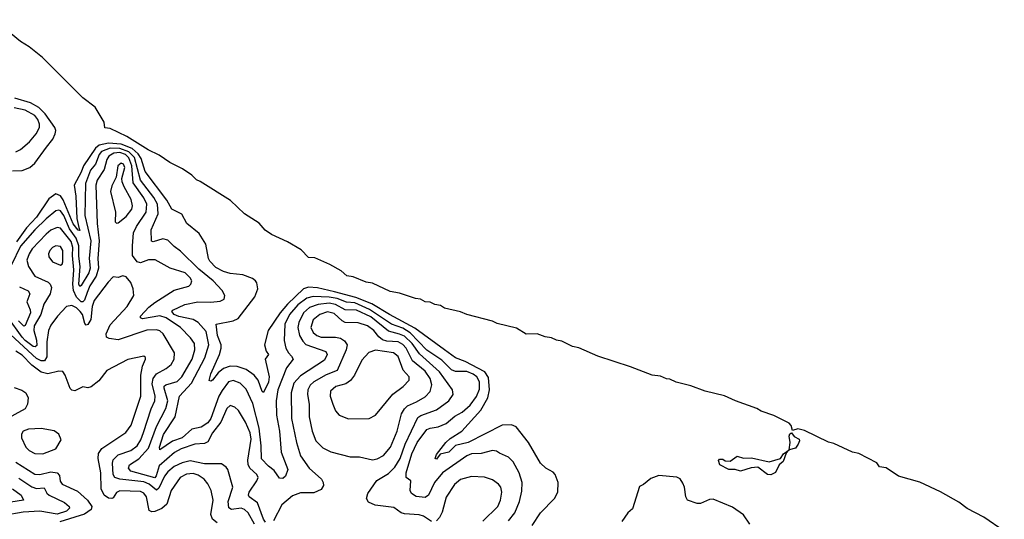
# Model space of a CAD drawing. Extents: x 1493970 to 1595317, y 729910 to 844791.
# Tile 98 of 256: x 1581180 to 1587335, y 774524 to 777649. Entities that reach past the tile are written whole.
import ezdxf

# ---------------------------------------------------------------- set-up
doc = ezdxf.new("R2010")
doc.units = 0

msp = doc.modelspace()

# ---------------------------------------------------------------- linework, layer by layer
at = {"layer": '0CON10XD'}
for points in [[(1587335, 774450.3), (1587207, 774537), (1587102.2, 774592.2), (1587050.8, 774630.7), (1586936.4, 774696.4), (1586806.6, 774756.6), (1586674, 774795), (1586596.6, 774846.6), (1586555, 774852.7), (1586538.5, 774878.5), (1586426.2, 774936.2), (1586385, 774944.9), (1586269.3, 774999.3), (1586235, 775006.9), (1586085, 775080.3), (1586045, 775090.8), (1586010.3, 775080.3), (1586002, 775112), (1585990.5, 775125), (1585895, 775173.8), (1585815, 775201), (1585787.9, 775217.9), (1585655, 775264.8), (1585585, 775297), (1585465, 775324.9), (1585375, 775359.9), (1585283.1, 775383.1), (1585245, 775401.6), (1585223.3, 775403.3), (1585185, 775420.7), (1585133.8, 775425), (1584997.7, 775477.7), (1584793.1, 775545), (1584675, 775597.3), (1584635, 775604.4), (1584568.7, 775638.7), (1584535, 775645.4), (1584505, 775660), (1584465, 775665.2), (1584415, 775684.3), (1584345, 775681.5), (1584285, 775719.9), (1584165, 775749.6), (1584135, 775763), (1583975, 775805.4), (1583935, 775822.4), (1583835.5, 775845), (1583810.9, 775860.9), (1583775, 775867.2), (1583745, 775882.3), (1583715, 775885.4), (1583685, 775901.8), (1583653.7, 775906.3), (1583555, 775939.3), (1583495, 775948.8), (1583385, 776000.8), (1583345, 776007.1), (1583265, 776041.3), (1583225, 776047.7), (1583188.5, 776078.5), (1583118.7, 776118.7), (1583025, 776160), (1582985, 776162.4), (1582939, 776209), (1582855, 776259.4), (1582755, 776305.8), (1582713.6, 776333.6), (1582677.5, 776377.5), (1582585, 776434.2), (1582497.9, 776517.9), (1582307.5, 776637.5), (1582285, 776647.5), (1582256.2, 776676.2), (1582196.8, 776716.8), (1582118.8, 776755), (1582051.8, 776801.8), (1581982.6, 776835), (1581848.8, 776918.8), (1581745, 776968.3), (1581712.7, 776972.7), (1581708.9, 777008.9), (1581651.7, 777101.7), (1581575, 777159.4), (1581322, 777412), (1581238.5, 777478.5), (1581185, 777512.2), (1581019, 777649)], [(1581135.2, 776704.8), (1581195, 776705.9), (1581243.3, 776725), (1581275, 776751.1), (1581348.3, 776851.7), (1581387.9, 776902.1), (1581402.5, 776935), (1581406.2, 776955), (1581400.3, 776975), (1581339.3, 777059.3), (1581299.7, 777099.7), (1581248.5, 777128.5), (1581148.9, 777158.9)], [(1581155, 776823.5), (1581185, 776837.5), (1581241.1, 776885), (1581282, 776935), (1581304.2, 776975), (1581303.5, 776995), (1581293, 777025), (1581275, 777048.9), (1581215, 777083.6), (1581145, 777097.9)], [(1584236, 774514), (1584275.6, 774564.4), (1584304.6, 774635), (1584318.5, 774701.5), (1584320.4, 774755), (1584302.7, 774815), (1584265, 774884.3), (1584235, 774912.9), (1584179.1, 774939.1), (1584160.9, 774950.9), (1584135, 774954.4), (1584065, 774936.8), (1584005, 774933.5), (1583975, 774921.8), (1583822.9, 774815), (1583773.1, 774755), (1583735.2, 774674.8), (1583715, 774661), (1583658.1, 774668.1), (1583629.6, 774685), (1583621.5, 774705), (1583625.7, 774765), (1583596.3, 774786.3), (1583596.5, 774815), (1583631.1, 774935), (1583665, 775005.3), (1583725, 775085.3), (1583745, 775094.7), (1583795, 775103.1), (1583845, 775124.1), (1583900.9, 775169.1), (1583945, 775194.2), (1583995, 775238.6), (1584035, 775292.5), (1584055, 775338.1), (1584054.5, 775385), (1584037.8, 775415), (1584015, 775431.9), (1583975, 775448.5), (1583905, 775449.8), (1583878.6, 775458.6), (1583819.2, 775519.2), (1583725, 775583.1), (1583621, 775691), (1583575, 775718.9), (1583505, 775744.9), (1583367.2, 775837.2), (1583275, 775879.1), (1583222.9, 775882.9), (1583165.1, 775905.1), (1583115, 775914.6), (1583015, 775917.5), (1582975, 775907.3), (1582918.1, 775865), (1582867, 775805), (1582837.7, 775745), (1582833.3, 775643.3), (1582843.6, 775595), (1582859.6, 775565), (1582878.5, 775545), (1582890.5, 775525), (1582848, 775472), (1582793.6, 775335), (1582782.4, 775265), (1582784.8, 775175), (1582804.8, 775075), (1582814.8, 774944.8), (1582856.5, 774835), (1582840.8, 774795), (1582825, 774778.8), (1582805, 774781.2), (1582770.7, 774830.7), (1582735, 774856.2), (1582691.8, 774901.8), (1582690.1, 774985), (1582676.7, 775095), (1582637.8, 775247.8), (1582595, 775339.1), (1582557.5, 775375), (1582515, 775392.6), (1582485, 775384.2), (1582445, 775330.3), (1582425.8, 775295), (1582375, 775155.5), (1582355, 775126.8), (1582315, 775100.7), (1582255, 775088.3), (1582195, 775033), (1582135, 775014.2), (1582055, 774960), (1582054.2, 774975), (1582079.4, 775055), (1582152, 775165), (1582178.8, 775295), (1582254.6, 775375.4), (1582337.9, 775535), (1582361.9, 775615), (1582345, 775698.2), (1582295, 775755.2), (1582263.4, 775773.4), (1582175, 775793.2), (1582145.8, 775805.8), (1582131.5, 775825), (1582137.7, 775832.3), (1582212.9, 775867.1), (1582294.5, 775885.5), (1582375, 775882.2), (1582432.2, 775887.8), (1582458.2, 775901.8), (1582462.5, 775925), (1582445, 775954.4), (1582388.6, 776015), (1582299.6, 776089.6), (1582185, 776202.1), (1582145, 776229.6), (1582105, 776270), (1582075, 776278.2), (1582015, 776258.8), (1582003.8, 776263.8), (1582002.4, 776335), (1582046.3, 776435), (1582040.5, 776495), (1582017.8, 776537.8), (1581936, 776646), (1581896.9, 776786.9), (1581861.8, 776821.8), (1581806.1, 776843.9), (1581745.1, 776844.9), (1581690.6, 776825), (1581676.3, 776805), (1581654.7, 776745.3), (1581622.2, 776707.8), (1581592.3, 776625), (1581587.3, 776425), (1581624.9, 776265), (1581613.4, 776155), (1581620.5, 776095), (1581612.4, 776065), (1581565, 775986.2), (1581555, 775980.8), (1581550.2, 775995), (1581558.3, 776105), (1581549.4, 776169.4), (1581549.1, 776235), (1581533.5, 776283.5), (1581490.8, 776340.7), (1581455, 776425.3), (1581435, 776453.1), (1581425, 776457.5), (1581405, 776452.9), (1581345, 776403.3), (1581273.8, 776335), (1581185, 776232), (1581127.9, 776115)], [(1584384.3, 774485.7), (1584436.2, 774565), (1584523.6, 774655), (1584543.6, 774695), (1584545.4, 774754.6), (1584527.1, 774805), (1584515, 774818.5), (1584468, 774845), (1584435, 774875.8), (1584359.7, 775005), (1584283.6, 775103.6), (1584254.6, 775115.4), (1584195, 775113.3), (1583982.8, 775005), (1583904, 774986), (1583861.8, 774945), (1583808.6, 774931.4), (1583785, 774900), (1583777.5, 774905), (1583785, 774930), (1583843.1, 775005), (1583870.5, 775029.5), (1583942.9, 775075), (1584063.4, 775206.6), (1584106, 775285), (1584116.1, 775335), (1584111, 775411), (1584087.5, 775447.5), (1583965, 775511.2), (1583905, 775533.7), (1583834.9, 775584.9), (1583650.5, 775720.5), (1583491.2, 775805), (1583382, 775872), (1583281.7, 775911.7), (1583147.4, 775947.4), (1583041.1, 775971.1), (1582985, 775976.4), (1582954.7, 775965.3), (1582855, 775869.7), (1582808, 775815), (1582732.2, 775705), (1582711.1, 775615), (1582720.3, 775575), (1582735.5, 775555), (1582714, 775525), (1582739.1, 775415), (1582735, 775382.9), (1582705, 775318), (1582695, 775324), (1582669.7, 775395), (1582646.3, 775426.3), (1582595, 775462.3), (1582540.3, 775480.3), (1582495, 775482.7), (1582455, 775467.5), (1582420.3, 775439.8), (1582385, 775394.5), (1582375, 775389.2), (1582365, 775392.5), (1582375, 775434), (1582430, 775555), (1582439.7, 775595), (1582440, 775615), (1582416.2, 775673.8), (1582408.8, 775745), (1582515, 775764.7), (1582545, 775781.2), (1582648.9, 775915), (1582668.1, 775965), (1582662.7, 776002.7), (1582655, 776016.7), (1582635, 776031.2), (1582574.2, 776054.2), (1582495, 776061.4), (1582453.8, 776073.8), (1582405, 776098.9), (1582369.1, 776139.1), (1582360.6, 776155), (1582342.5, 776245), (1582301.3, 776311.3), (1582225, 776373.8), (1582193.2, 776433.2), (1582130, 776465), (1582100.2, 776520.2), (1581965, 776699.7), (1581940.2, 776780.2), (1581921.1, 776811.1), (1581882.4, 776842.4), (1581815, 776869.9), (1581735, 776877), (1581675.8, 776864.2), (1581654.5, 776844.5), (1581577.9, 776735), (1581564, 776695), (1581520.5, 776615), (1581530.8, 776545), (1581537.9, 776405), (1581550, 776350), (1581555, 776331.2), (1581545, 776333.5), (1581515, 776371.4), (1581452.1, 776522.1), (1581435, 776546.8), (1581405, 776560.3), (1581362.2, 776527.8), (1581284.9, 776415), (1581222.1, 776347.8), (1581159.9, 776260.1)], [(1582716.5, 774506.5), (1582705, 774526.2), (1582667.3, 774627.3), (1582615, 774664.7), (1582609.6, 774675), (1582613.5, 774695), (1582663.2, 774765), (1582670.4, 774785), (1582662.5, 774805), (1582617.8, 774845), (1582608.2, 774868.2), (1582606.6, 774895), (1582627.7, 775025), (1582620.7, 775065), (1582591.5, 775131.5), (1582547.5, 775205), (1582525, 775226.2), (1582495, 775235.5), (1582475, 775218.1), (1582437, 775133), (1582384.7, 775065), (1582355, 775008.2), (1582335, 774998.4), (1582275, 774993.7), (1582189.6, 774965), (1582146.9, 774943.1), (1582052.1, 774857.9), (1582033.9, 774796.1), (1582025.1, 774784.9), (1581873.9, 774825), (1581859.2, 774845), (1581866.3, 774865), (1581925, 774903.2), (1581985, 774969.2), (1582035.3, 775104.7), (1582093.5, 775216.5), (1582105.8, 775265), (1582082.2, 775345), (1582083.7, 775356.3), (1582093.8, 775366.2), (1582164.2, 775385.8), (1582193.3, 775415), (1582257.7, 775525), (1582273.9, 775585), (1582271.8, 775625), (1582248.7, 775658.7), (1582184.6, 775725), (1582095, 775785.4), (1582055, 775796), (1581947.6, 775777.6), (1581934.2, 775784.2), (1581935.9, 775795), (1581988.1, 775851.9), (1582025, 775880.4), (1582145, 775957.5), (1582236.9, 775983.1), (1582250, 775995), (1582255.6, 776015), (1582246.4, 776035), (1582215, 776065.4), (1582120.8, 776095), (1582027, 776147), (1581985, 776147.1), (1581935, 776128), (1581915, 776134.8), (1581885.3, 776175), (1581884.7, 776235), (1581891.2, 776315), (1581910.3, 776355), (1581970, 776445), (1581974.4, 776495), (1581955.9, 776535), (1581889.4, 776629.4), (1581881, 776735), (1581862.1, 776785), (1581841.7, 776805), (1581805, 776817.5), (1581769.1, 776815), (1581736.2, 776795), (1581724.5, 776775), (1581707.5, 776712.5), (1581664.6, 776645.4), (1581656, 776615), (1581663.3, 776375), (1581677.6, 776265), (1581668.4, 776155), (1581671.7, 776095), (1581657.7, 776045), (1581618.2, 775985), (1581602.1, 775942.1), (1581585, 775894), (1581575, 775884.9), (1581565, 775885.1), (1581534.6, 775914.6), (1581517.3, 775955), (1581512.3, 775995), (1581518.7, 776085), (1581509.6, 776175), (1581513, 776225), (1581502, 776262), (1581435, 776344.2), (1581415, 776349.8), (1581375, 776331.7), (1581345, 776308.4), (1581257.1, 776215), (1581238.8, 776185), (1581225.3, 776145), (1581235.4, 776105), (1581275, 776045.5), (1581357.7, 776007.7), (1581371.1, 775995), (1581378.2, 775975), (1581369.6, 775935), (1581330.2, 775869.8), (1581312.9, 775805), (1581270.7, 775735), (1581269, 775705), (1581285.6, 775645.6), (1581288, 775612), (1581277.6, 775602.4), (1581265, 775605.5), (1581215, 775641.9), (1581195, 775664.3), (1581105, 775788.8)], [(1581785, 776376.7), (1581795, 776378.8), (1581845, 776418.9), (1581880.4, 776465), (1581885.8, 776485), (1581877.1, 776525), (1581832.7, 776602.7), (1581820.6, 776635), (1581818.9, 776655), (1581837.5, 776725), (1581827.9, 776745), (1581815, 776750.7), (1581794.2, 776735), (1581782.7, 776665), (1581755, 776610), (1581747.5, 776575), (1581777.8, 776445), (1581776.7, 776385), (1581785, 776376.7)], [(1581435, 776114.4), (1581445, 776120), (1581450, 776135), (1581450.5, 776205), (1581435, 776231.2), (1581405, 776234.6), (1581385, 776224.5), (1581367.3, 776205), (1581359.6, 776185), (1581361.8, 776165), (1581385, 776134.5), (1581435, 776114.4)], [(1582648.1, 774495), (1582608.9, 774565), (1582585, 774586.6), (1582565, 774593.5), (1582505, 774586.8), (1582487.2, 774597.2), (1582483.3, 774635), (1582511.5, 774725), (1582481.1, 774835), (1582470.9, 774850.9), (1582440.6, 774870.6), (1582335, 774870.5), (1582245, 774891), (1582195, 774878.5), (1582145, 774854.8), (1582105, 774821.6), (1582085, 774794.7), (1582050.7, 774719.3), (1582035, 774706.6), (1581989.6, 774745), (1581955, 774759.2), (1581805.8, 774775.8), (1581774.6, 774785), (1581764.8, 774805), (1581760.2, 774875), (1581764.5, 774895.5), (1581795, 774928.4), (1581875, 774955.7), (1581915, 774983.1), (1581937.5, 775022.5), (1581953.2, 775066.8), (1582001.7, 775215), (1582025.7, 775265), (1582026.8, 775295), (1582007.4, 775372.6), (1582013.3, 775405), (1582035, 775434.7), (1582095, 775467.5), (1582127.3, 775492.7), (1582146, 775525), (1582147.5, 775565), (1582076.2, 775685), (1582055, 775702.9), (1582035, 775710.3), (1581975, 775707.6), (1581795, 775646.2), (1581740, 775655), (1581723.4, 775663.4), (1581721.3, 775685), (1581745, 775740.6), (1581851.2, 775855), (1581893.1, 775925), (1581889.5, 775965), (1581875.4, 776005), (1581845, 776041.1), (1581825, 776046.9), (1581795, 776035.8), (1581765, 776040.8), (1581732.9, 776007.1), (1581645, 775891.9), (1581633.5, 775855), (1581625.3, 775775), (1581605, 775742.5), (1581595, 775738), (1581588, 775748), (1581571.5, 775805), (1581557.8, 775825), (1581535, 775846.6), (1581505, 775861.8), (1581473.3, 775855), (1581416.1, 775793.9), (1581375, 775739.4), (1581360.6, 775705), (1581350.4, 775635), (1581349, 775541), (1581335, 775515.8), (1581315, 775515.1), (1581285, 775529.7), (1581125, 775678.4)], [(1581177.7, 775977.7), (1581232.3, 775952.3), (1581242.7, 775935), (1581225.3, 775885), (1581245.2, 775835.2), (1581246.5, 775815), (1581215, 775736.8), (1581205, 775732.5), (1581172.9, 775765)], [(1583755, 774510), (1583705, 774544.4), (1583677.6, 774552.4), (1583585, 774558.2), (1583565, 774565.5), (1583519.2, 774599.2), (1583402.7, 774612.7), (1583360.9, 774630.9), (1583348.2, 774655), (1583356.2, 774685), (1583411.9, 774768.1), (1583485, 774811.9), (1583525, 774849.6), (1583557.4, 774905), (1583589.8, 774995), (1583669.7, 775160.3), (1583687.2, 775172.8), (1583785, 775209.7), (1583863.3, 775265), (1583889.4, 775305), (1583884.5, 775335), (1583805, 775447.1), (1583678.5, 775558.5), (1583633.5, 775623.5), (1583585, 775668.9), (1583555, 775682.7), (1583485, 775700.5), (1583375, 775790.2), (1583285, 775833), (1583215, 775834.5), (1583155, 775867.9), (1583115, 775876), (1583045, 775868.6), (1582991.5, 775848.5), (1582954.9, 775815.1), (1582924.2, 775755.8), (1582918.5, 775725), (1582928.9, 775675), (1582949, 775639), (1582968.5, 775618.5), (1583094.1, 775574.1), (1583102.9, 775555), (1583085, 775520), (1582935, 775422.3), (1582894.3, 775375), (1582876.6, 775315), (1582878.9, 775155), (1582909.5, 775005), (1582935, 774920.6), (1582988.5, 774845), (1583065.7, 774775), (1583076.9, 774755), (1583078.6, 774735), (1583065, 774710.8), (1583018.9, 774691.1), (1582935, 774690.4), (1582885, 774672.1), (1582819.4, 774615), (1582765.7, 774515)], [(1583385, 774896.5), (1583415, 774901.8), (1583455, 774922.9), (1583498.2, 774975), (1583540.5, 775075), (1583565.9, 775185), (1583585, 775216.2), (1583605, 775234.7), (1583661.5, 775258.5), (1583715, 775291.1), (1583746, 775324), (1583756.9, 775365), (1583745.7, 775405), (1583715, 775450.2), (1583636.2, 775516.2), (1583596.1, 775595), (1583575, 775618.6), (1583545, 775633.6), (1583475, 775639.4), (1583447.8, 775647.8), (1583425.7, 775665), (1583394.7, 775705), (1583355, 775735.2), (1583295, 775752.6), (1583214.8, 775754.8), (1583195, 775765.8), (1583145, 775812.2), (1583105, 775821.7), (1583056.2, 775805), (1583015, 775771.2), (1583000, 775725), (1583015, 775693.3), (1583037.7, 775675), (1583065, 775664.4), (1583154.2, 775664.2), (1583185, 775658.2), (1583210.4, 775640.4), (1583226.7, 775615), (1583221.1, 775585), (1583163.8, 775455), (1583095, 775427.5), (1583018.8, 775385), (1582996.3, 775363.7), (1582980.8, 775335), (1582978.1, 775305), (1582989.4, 775245), (1582989.3, 775165), (1583008, 775075), (1583031.8, 775015), (1583075, 774971.1), (1583125, 774946.9), (1583245.7, 774915.7), (1583305, 774915.8), (1583385, 774896.5)], [(1582415, 774502.3), (1582384.5, 774525), (1582374.1, 774555), (1582390.3, 774645), (1582377.2, 774705), (1582357, 774747), (1582334.1, 774775), (1582295, 774801.5), (1582265, 774810.2), (1582222.7, 774807.3), (1582183.3, 774785), (1582126.9, 774705), (1582100.1, 774619.9), (1582067.5, 774592.5), (1582025, 774573.3), (1582005, 774570.9), (1581990, 774580), (1581973.2, 774665), (1581955, 774687.8), (1581935, 774699), (1581805, 774701.6), (1581785, 774692.1), (1581765, 774659.5), (1581755, 774654.2), (1581735, 774656.7), (1581708.9, 774675), (1581690, 774715), (1581686.4, 774815), (1581669.5, 774905), (1581673.1, 774936.9), (1581693, 774967), (1581843.6, 775066.4), (1581877, 775113), (1581936.2, 775295), (1581937.1, 775425), (1581948.1, 775481.9), (1581967.1, 775525), (1581966.1, 775536.1), (1581955, 775543.8), (1581855, 775523.6), (1581725, 775454.5), (1581675, 775391.4), (1581626.6, 775353.4), (1581605, 775347.1), (1581575, 775352.5), (1581525, 775327.5), (1581505, 775332.5), (1581495, 775343.3), (1581465, 775426.7), (1581449.4, 775449.4), (1581425, 775451.9), (1581355, 775435.2), (1581315, 775444.3), (1581255, 775489.4), (1581195, 775551.2), (1581155, 775576.1)], [(1583235, 775152.2), (1583365, 775154.4), (1583405, 775175.7), (1583512.4, 775307.6), (1583576.9, 775355), (1583615.6, 775395), (1583615.5, 775415), (1583577.2, 775457.3), (1583545, 775543.3), (1583516.2, 775566.2), (1583405, 775582.5), (1583362.7, 775567.3), (1583319.6, 775520.4), (1583273.8, 775426.2), (1583248.1, 775391.9), (1583219, 775371), (1583155.7, 775355), (1583123.6, 775325), (1583121.5, 775295), (1583137.8, 775245), (1583153.9, 775203.9), (1583176.4, 775176.4), (1583235, 775152.2)], [(1581145, 775349), (1581192.8, 775332.8), (1581218.8, 775315), (1581233.6, 775285), (1581229.7, 775245), (1581214, 775215), (1581085, 775143.6)], [(1581325, 774933.5), (1581406, 774965), (1581438.3, 775021.7), (1581425, 775056.7), (1581395, 775078.8), (1581315, 775091.9), (1581235, 775088.2), (1581202, 775075), (1581192.2, 775057.8), (1581191.2, 775035), (1581217.5, 774975), (1581238.1, 774955), (1581275, 774935.5), (1581325, 774933.5)], [(1585875, 774802), (1585854, 774805), (1585795, 774850), (1585753.4, 774846.6), (1585685, 774826), (1585653, 774837), (1585612.5, 774835), (1585557.5, 774865), (1585548.3, 774891.7), (1585555, 774900), (1585575, 774900), (1585590.7, 774890.7), (1585621.7, 774888.3), (1585665, 774920), (1585705, 774906.7), (1585755, 774908.8), (1585864.3, 774884.3), (1585936.2, 774903.8), (1585953.8, 774935), (1585990, 774960), (1585997.1, 775005), (1585989.5, 775045), (1585995, 775059.6), (1586005, 775064.3), (1586021.9, 775041.9), (1586052.3, 775025), (1586055.2, 775015), (1586047.1, 774995), (1586030.1, 774969.9), (1585990, 774960), (1585972, 774938), (1585952.2, 774885), (1585927.5, 774865), (1585905, 774817.5), (1585875, 774802)], [(1581155, 774881.9), (1581275, 774806.7), (1581305, 774803.9), (1581375, 774822.4), (1581414.5, 774814.5), (1581428, 774798), (1581432.6, 774762.6), (1581444.4, 774745), (1581541, 774701), (1581603.6, 774643.6), (1581630.4, 774605), (1581625.9, 774585), (1581584.2, 774555.8), (1581431.4, 774508.6)], [(1581175, 774781), (1581255, 774727.2), (1581285, 774717.8), (1581332, 774722), (1581348.8, 774688.8), (1581364, 774675), (1581460.5, 774630.5), (1581489.1, 774605), (1581490.4, 774595), (1581472.5, 774575), (1581415, 774557), (1581305, 774575.1), (1581201, 774569), (1581081.9, 774548.1)], [(1584075, 774513.5), (1584168.9, 774605), (1584185.8, 774645), (1584192.9, 774695), (1584186.8, 774725), (1584172.9, 774745), (1584135, 774771.6), (1584085, 774788.1), (1584005, 774791.6), (1583935, 774772.6), (1583898.5, 774741.5), (1583846.3, 774663.7), (1583820.5, 774569.5), (1583804.5, 774535.5), (1583785, 774516)], [(1585743.6, 774493.6), (1585705, 774552.9), (1585635, 774600), (1585515, 774650.6), (1585492, 774648), (1585435, 774624.3), (1585414.4, 774624.4), (1585354.2, 774644.2), (1585344.4, 774664.4), (1585336.7, 774725), (1585325, 774751.2), (1585308, 774778), (1585287.9, 774787.9), (1585175, 774798.8), (1585125, 774778.8), (1585078.8, 774741.2), (1585055, 774730), (1585009.7, 774590.3), (1584982, 774565), (1584945, 774511.2)], [(1581134.8, 774714.8), (1581190, 774675), (1581203.8, 774645), (1581125, 774631.7)]]:
    msp.add_lwpolyline(points, dxfattribs=at)

doc.saveas('drawing.dxf')
